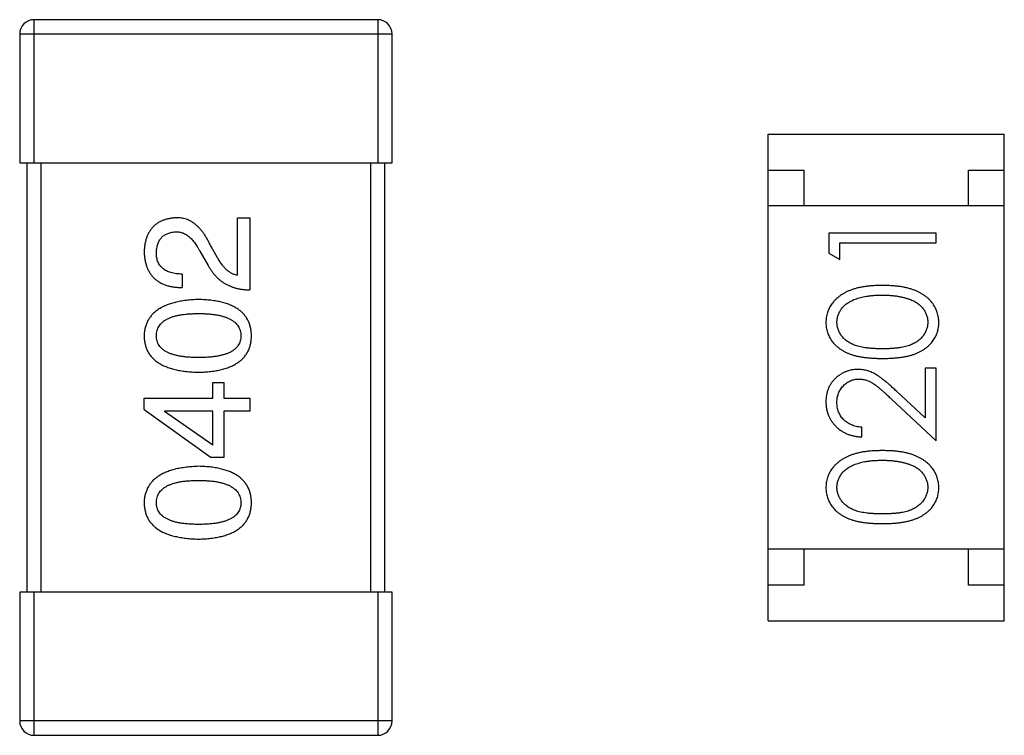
# Model space of a CAD drawing. Header units: millimetres. Extents: x 556 to 717, y 170 to 290.
# Tile 5 of 167: x 603.32 to 604.69, y 182 to 183. Entities that reach past the tile are written whole.
import ezdxf

# ---------------------------------------------------------------- set-up
doc = ezdxf.new("R2010")
doc.units = ezdxf.units.MM
doc.header["$LTSCALE"] = 30.734
doc.layers.get('0').update_dxf_attribs({"linetype": 'CONTINUOUS'})

msp = doc.modelspace()

# ---------------------------------------------------------------- linework, layer by layer
at = {"linetype": 'Continuous'}
for p, q in [((603.3382, 182.8048), (603.3382, 183.0048)), ((603.8182, 183.0048), (603.3382, 183.0048)), ((603.8182, 183.0048), (603.8182, 182.8048)), ((603.3182, 182.9848), (603.3182, 182.8048)), ((603.3182, 182.9848), (603.8382, 182.9848)), ((603.8382, 182.8048), (603.8382, 182.9848)), ((604.3633, 182.1647), (604.3633, 182.8447)), ((604.3633, 182.8447), (604.6933, 182.8447)), ((604.6933, 182.1647), (604.6933, 182.8447)), ((603.3182, 182.8048), (603.8382, 182.8048)), ((603.3282, 182.8048), (603.3282, 182.2048)), ((603.3482, 182.2048), (603.3482, 182.8048)), ((603.8082, 182.8048), (603.8082, 182.2048)), ((603.8282, 182.2048), (603.8282, 182.8048)), ((604.3633, 182.7947), (604.4133, 182.7947)), ((604.4133, 182.7947), (604.4133, 182.7447)), ((604.6433, 182.7447), (604.6433, 182.7947)), ((604.6433, 182.7947), (604.6933, 182.7947)), ((604.6933, 182.7447), (604.3633, 182.7447)), ((603.6223, 182.6476), (603.6223, 182.7279)), ((603.6223, 182.7279), (603.6395, 182.7279)), ((603.6395, 182.7279), (603.6395, 182.6271)), ((604.448, 182.7065), (604.448, 182.6787)), ((604.598, 182.7065), (604.448, 182.7065)), ((604.598, 182.693), (604.598, 182.7065)), ((604.4634, 182.6699), (604.4634, 182.693)), ((604.4634, 182.693), (604.598, 182.693)), ((603.5698, 182.6812), (603.5813, 182.6615)), ((603.5944, 182.6722), (603.5854, 182.6878)), ((604.448, 182.6787), (604.4634, 182.6699)), ((603.5452, 182.6492), (603.5452, 182.6304)), ((604.5826, 182.518), (604.5826, 182.4482)), ((604.598, 182.518), (604.5826, 182.518)), ((604.598, 182.4161), (604.598, 182.518)), ((603.5878, 182.4759), (603.5878, 182.498)), ((603.5878, 182.498), (603.6034, 182.498)), ((603.6034, 182.498), (603.6034, 182.4759)), ((603.4919, 182.4603), (603.4919, 182.4759)), ((603.4919, 182.4759), (603.5878, 182.4759)), ((603.6034, 182.4759), (603.6395, 182.4759)), ((603.6395, 182.4759), (603.6395, 182.4579)), ((604.5359, 182.4743), (604.598, 182.4161)), ((604.5826, 182.4482), (604.5425, 182.4857)), ((603.4919, 182.4603), (603.5854, 182.3931)), ((603.5206, 182.4579), (603.5206, 182.4571)), ((603.5878, 182.4579), (603.5206, 182.4579)), ((603.5878, 182.4103), (603.5206, 182.4571)), ((603.5878, 182.4103), (603.5878, 182.4579)), ((603.6034, 182.4579), (603.6034, 182.3931)), ((603.6395, 182.4579), (603.6034, 182.4579)), ((604.4941, 182.4219), (604.4941, 182.4353)), ((603.6034, 182.3931), (603.5854, 182.3931)), ((604.6933, 182.2647), (604.3633, 182.2647)), ((604.4133, 182.2647), (604.4133, 182.2147)), ((604.6433, 182.2147), (604.6433, 182.2647)), ((604.4133, 182.2147), (604.3633, 182.2147)), ((604.6933, 182.2147), (604.6433, 182.2147)), ((603.3182, 182.2048), (603.3182, 182.0248)), ((603.8382, 182.2048), (603.3182, 182.2048)), ((603.3382, 182.0048), (603.3382, 182.2048)), ((603.8182, 182.2048), (603.8182, 182.0048)), ((603.8382, 182.0248), (603.8382, 182.2048)), ((604.3633, 182.1647), (604.6933, 182.1647)), ((603.8382, 182.0248), (603.3182, 182.0248)), ((603.3382, 182.0048), (603.8182, 182.0048))]:
    msp.add_line(p, q, dxfattribs=at)
for centre, start, end in [((603.3382, 182.9848), 90, 180), ((603.8182, 182.9848), 0, 90), ((603.3382, 182.0248), 180, 270), ((603.8182, 182.0248), 270, 0)]:
    msp.add_arc(centre, 0.02, start, end, dxfattribs=at)
for points, knots in [([(603.5362, 182.7279), (603.5345, 182.7278), (603.5312, 182.7275), (603.5264, 182.7267), (603.5219, 182.7256), (603.5178, 182.7241), (603.5139, 182.7224), (603.5103, 182.7203), (603.5071, 182.7178), (603.5042, 182.7151), (603.5015, 182.7119), (603.4992, 182.7085), (603.4972, 182.7048), (603.4955, 182.7007), (603.4942, 182.6963), (603.4931, 182.6915), (603.4923, 182.6865), (603.4921, 182.683), (603.4919, 182.6812)], [0, 0, 0, 0, 0.070688, 0.137741, 0.201612, 0.262778, 0.321223, 0.378455, 0.434411, 0.490146, 0.546362, 0.603392, 0.662208, 0.723401, 0.787372, 0.85442, 0.925153, 1, 1, 1, 1]), ([(603.5854, 182.6878), (603.5846, 182.6895), (603.5831, 182.6928), (603.5806, 182.6975), (603.578, 182.7019), (603.5753, 182.7059), (603.5725, 182.7096), (603.5697, 182.713), (603.5667, 182.716), (603.5637, 182.7187), (603.5606, 182.7211), (603.5574, 182.7231), (603.5541, 182.7247), (603.5507, 182.7261), (603.5472, 182.7271), (603.5436, 182.7277), (603.5399, 182.728), (603.5374, 182.728), (603.5362, 182.7279)], [0, 0, 0, 0, 0.082731, 0.161257, 0.236138, 0.307554, 0.375712, 0.440848, 0.502916, 0.562567, 0.619798, 0.675716, 0.73039, 0.78386, 0.837315, 0.890547, 0.944917, 1, 1, 1, 1]), ([(603.5091, 182.6787), (603.5092, 182.6799), (603.5093, 182.6821), (603.5096, 182.6852), (603.5103, 182.6882), (603.511, 182.691), (603.512, 182.6936), (603.5131, 182.696), (603.5145, 182.6981), (603.516, 182.7001), (603.5178, 182.7018), (603.5197, 182.7034), (603.5219, 182.7047), (603.5242, 182.7058), (603.5267, 182.7067), (603.5294, 182.7075), (603.5323, 182.708), (603.5343, 182.7082), (603.5354, 182.7082)], [0, 0, 0, 0, 0.076112, 0.148436, 0.216883, 0.281466, 0.34298, 0.402356, 0.459881, 0.51546, 0.571111, 0.62658, 0.683162, 0.741007, 0.801404, 0.863825, 0.930544, 1, 1, 1, 1]), ([(603.5354, 182.7082), (603.5362, 182.7083), (603.5378, 182.7084), (603.5402, 182.7082), (603.5426, 182.7078), (603.5449, 182.7072), (603.5472, 182.7063), (603.5495, 182.7052), (603.5517, 182.7039), (603.5538, 182.7023), (603.556, 182.7005), (603.5581, 182.6984), (603.5601, 182.6961), (603.5622, 182.6936), (603.5641, 182.6908), (603.5661, 182.6879), (603.568, 182.6846), (603.5692, 182.6824), (603.5698, 182.6812)], [0, 0, 0, 0, 0.052237, 0.103888, 0.155485, 0.207395, 0.259864, 0.31356, 0.369176, 0.4266, 0.486836, 0.550048, 0.61567, 0.685271, 0.75824, 0.834614, 0.915635, 1, 1, 1, 1]), ([(603.4919, 182.6812), (603.492, 182.6792), (603.4922, 182.6752), (603.493, 182.6696), (603.4942, 182.6642), (603.4958, 182.6593), (603.4977, 182.6548), (603.5001, 182.6506), (603.5028, 182.6468), (603.506, 182.6434), (603.5096, 182.6404), (603.5135, 182.6378), (603.5178, 182.6356), (603.5226, 182.6338), (603.5277, 182.6323), (603.5332, 182.6313), (603.5391, 182.6306), (603.5431, 182.6305), (603.5452, 182.6304)], [0, 0, 0, 0, 0.07282, 0.141057, 0.2062, 0.267672, 0.326735, 0.383519, 0.439188, 0.494454, 0.549628, 0.605958, 0.66397, 0.72402, 0.787502, 0.854127, 0.925065, 1, 1, 1, 1]), ([(603.5452, 182.6492), (603.5437, 182.6493), (603.5409, 182.6494), (603.5368, 182.6498), (603.533, 182.6504), (603.5295, 182.6513), (603.5262, 182.6524), (603.5232, 182.6537), (603.5205, 182.6552), (603.5181, 182.657), (603.516, 182.6589), (603.5141, 182.6611), (603.5126, 182.6635), (603.5113, 182.6661), (603.5103, 182.669), (603.5097, 182.672), (603.5092, 182.6753), (603.5092, 182.6776), (603.5091, 182.6787)], [0, 0, 0, 0, 0.082594, 0.15978, 0.232961, 0.301462, 0.365595, 0.426678, 0.484662, 0.540809, 0.595146, 0.648401, 0.702272, 0.757102, 0.813447, 0.872233, 0.934055, 1, 1, 1, 1]), ([(603.6223, 182.6476), (603.621, 182.6478), (603.6183, 182.6484), (603.6146, 182.65), (603.6109, 182.6522), (603.6074, 182.655), (603.6039, 182.6584), (603.6006, 182.6624), (603.5974, 182.667), (603.5954, 182.6704), (603.5944, 182.6722)], [0, 0, 0, 0, 0.103034, 0.208166, 0.318255, 0.434664, 0.559728, 0.695394, 0.841708, 1, 1, 1, 1]), ([(603.5813, 182.6615), (603.582, 182.6602), (603.5835, 182.6575), (603.5861, 182.6536), (603.5887, 182.6501), (603.5916, 182.6468), (603.5946, 182.6437), (603.5979, 182.6409), (603.6012, 182.6383), (603.6048, 182.6361), (603.6085, 182.634), (603.6125, 182.6323), (603.6165, 182.6307), (603.6208, 182.6295), (603.6252, 182.6285), (603.6298, 182.6278), (603.6346, 182.6273), (603.6378, 182.6272), (603.6395, 182.6271)], [0, 0, 0, 0, 0.065828, 0.130094, 0.192451, 0.254037, 0.313974, 0.373757, 0.433048, 0.492243, 0.551902, 0.611758, 0.672678, 0.734814, 0.798569, 0.863693, 0.930488, 1, 1, 1, 1]), ([(604.523, 182.6334), (604.5207, 182.6334), (604.5163, 182.6333), (604.5097, 182.633), (604.5035, 182.6325), (604.4976, 182.6317), (604.4922, 182.6308), (604.487, 182.6296), (604.4823, 182.6282), (604.4779, 182.6266), (604.4738, 182.6248), (604.4699, 182.6229), (604.4664, 182.6208), (604.4631, 182.6185), (604.4601, 182.6161), (604.4573, 182.6135), (604.4548, 182.6108), (604.4525, 182.6079), (604.4505, 182.605), (604.4488, 182.6019), (604.4474, 182.5987), (604.4462, 182.5955), (604.4453, 182.5921), (604.4446, 182.5887), (604.4442, 182.5852), (604.4442, 182.5828), (604.4441, 182.5816)], [0, 0, 0, 0, 0.065278, 0.127205, 0.186168, 0.241675, 0.294115, 0.343609, 0.390387, 0.434463, 0.476646, 0.517002, 0.555936, 0.593716, 0.630057, 0.665601, 0.700745, 0.734917, 0.768681, 0.802087, 0.834849, 0.867433, 0.900138, 0.932806, 0.966212, 1, 1, 1, 1]), ([(604.6018, 182.5816), (604.6018, 182.5828), (604.6018, 182.5852), (604.6013, 182.5887), (604.6007, 182.5921), (604.5997, 182.5955), (604.5985, 182.5987), (604.5971, 182.6019), (604.5953, 182.605), (604.5934, 182.608), (604.5911, 182.6109), (604.5886, 182.6137), (604.5858, 182.6163), (604.5827, 182.6187), (604.5794, 182.6209), (604.5759, 182.623), (604.5721, 182.6249), (604.568, 182.6267), (604.5636, 182.6283), (604.5589, 182.6296), (604.5538, 182.6308), (604.5483, 182.6318), (604.5425, 182.6325), (604.5363, 182.633), (604.5298, 182.6333), (604.5253, 182.6334), (604.523, 182.6334)], [0, 0, 0, 0, 0.033824, 0.067298, 0.10028, 0.133019, 0.165736, 0.198792, 0.232372, 0.266409, 0.301016, 0.336196, 0.371972, 0.408574, 0.446394, 0.485225, 0.525372, 0.567224, 0.611081, 0.65775, 0.70702, 0.759235, 0.814484, 0.873227, 0.934937, 1, 1, 1, 1]), ([(603.5682, 182.6138), (603.5651, 182.6137), (603.5593, 182.6134), (603.5508, 182.6126), (603.5429, 182.6113), (603.5356, 182.6098), (603.5288, 182.6079), (603.5225, 182.6056), (603.5169, 182.603), (603.5118, 182.6), (603.5073, 182.5966), (603.5033, 182.5929), (603.5, 182.5888), (603.4972, 182.5843), (603.495, 182.5795), (603.4933, 182.5743), (603.4923, 182.5688), (603.492, 182.5649), (603.4919, 182.563)], [0, 0, 0, 0, 0.088475, 0.171606, 0.249595, 0.322626, 0.391327, 0.455765, 0.516374, 0.573675, 0.628522, 0.681161, 0.732559, 0.783563, 0.83504, 0.887639, 0.942585, 1, 1, 1, 1]), ([(603.6419, 182.563), (603.6418, 182.565), (603.6417, 182.5689), (603.6407, 182.5745), (603.6392, 182.5797), (603.6371, 182.5846), (603.6345, 182.5891), (603.6312, 182.5933), (603.6274, 182.597), (603.6231, 182.6004), (603.6181, 182.6034), (603.6126, 182.606), (603.6066, 182.6083), (603.6, 182.6101), (603.5928, 182.6116), (603.5851, 182.6127), (603.5768, 182.6135), (603.5711, 182.6137), (603.5682, 182.6138)], [0, 0, 0, 0, 0.059134, 0.115603, 0.169236, 0.221572, 0.273254, 0.32474, 0.377319, 0.431815, 0.488555, 0.548609, 0.612242, 0.680182, 0.75251, 0.829782, 0.91231, 1, 1, 1, 1]), ([(604.4595, 182.5821), (604.4596, 182.5837), (604.4598, 182.587), (604.461, 182.5918), (604.4632, 182.5965), (604.4655, 182.6003), (604.4678, 182.6031), (604.4698, 182.6052), (604.472, 182.6071), (604.4745, 182.6089), (604.4772, 182.6106), (604.4802, 182.6122), (604.4833, 182.6136), (604.4868, 182.6149), (604.4904, 182.6161), (604.4943, 182.6172), (604.4985, 182.618), (604.5029, 182.6187), (604.5076, 182.6192), (604.5125, 182.6197), (604.5177, 182.6199), (604.5212, 182.6199), (604.523, 182.6199)], [0, 0, 0, 0, 0.059689, 0.119507, 0.181075, 0.246162, 0.279894, 0.314468, 0.350403, 0.387474, 0.426147, 0.466624, 0.508745, 0.553328, 0.600058, 0.649177, 0.700552, 0.754894, 0.811825, 0.871514, 0.934319, 1, 1, 1, 1]), ([(604.523, 182.6199), (604.5248, 182.6199), (604.5283, 182.6199), (604.5336, 182.6196), (604.5386, 182.6191), (604.5434, 182.6186), (604.548, 182.6177), (604.5524, 182.6168), (604.5566, 182.6156), (604.5594, 182.6147), (604.5607, 182.6143)], [0, 0, 0, 0, 0.141157, 0.277773, 0.409244, 0.535676, 0.657497, 0.775458, 0.889412, 1, 1, 1, 1]), ([(604.5607, 182.6143), (604.5617, 182.6139), (604.5638, 182.6131), (604.5667, 182.6118), (604.5694, 182.6103), (604.572, 182.6087), (604.5743, 182.607), (604.5764, 182.6051), (604.5783, 182.6031), (604.5806, 182.6003), (604.5829, 182.5966), (604.5849, 182.5919), (604.5862, 182.5871), (604.5864, 182.5837), (604.5864, 182.5821)], [0, 0, 0, 0, 0.075949, 0.148549, 0.218996, 0.286119, 0.351826, 0.416074, 0.478265, 0.540325, 0.660405, 0.774606, 0.887187, 1, 1, 1, 1]), ([(603.5091, 182.563), (603.5092, 182.5642), (603.5093, 182.5667), (603.51, 182.5703), (603.5111, 182.5736), (603.5127, 182.5767), (603.5149, 182.5795), (603.5174, 182.5821), (603.5205, 182.5844), (603.5239, 182.5865), (603.5279, 182.5883), (603.5323, 182.5899), (603.5371, 182.5912), (603.5425, 182.5923), (603.5482, 182.5931), (603.5545, 182.5937), (603.5612, 182.5941), (603.5658, 182.5941), (603.5682, 182.5941)], [0, 0, 0, 0, 0.050604, 0.098688, 0.145699, 0.191791, 0.238625, 0.286717, 0.337546, 0.391814, 0.449755, 0.512106, 0.579685, 0.652048, 0.730262, 0.814146, 0.904281, 1, 1, 1, 1]), ([(603.5682, 182.5941), (603.5705, 182.5941), (603.5751, 182.5941), (603.5817, 182.5937), (603.5878, 182.5931), (603.5935, 182.5923), (603.5988, 182.5912), (603.6036, 182.5898), (603.608, 182.5883), (603.612, 182.5865), (603.6154, 182.5844), (603.6185, 182.582), (603.6211, 182.5795), (603.6232, 182.5767), (603.6249, 182.5736), (603.6262, 182.5703), (603.6269, 182.5667), (603.6271, 182.5642), (603.6272, 182.563)], [0, 0, 0, 0, 0.094834, 0.184067, 0.267029, 0.344713, 0.417334, 0.484367, 0.546941, 0.604717, 0.65953, 0.710539, 0.759381, 0.806382, 0.853027, 0.900623, 0.949121, 1, 1, 1, 1]), ([(604.4441, 182.5816), (604.4442, 182.5804), (604.4442, 182.5781), (604.4446, 182.5746), (604.4453, 182.5713), (604.4462, 182.568), (604.4474, 182.5648), (604.4488, 182.5617), (604.4505, 182.5586), (604.4525, 182.5557), (604.4547, 182.5529), (604.4572, 182.5502), (604.4599, 182.5477), (604.4628, 182.5454), (604.4661, 182.5433), (604.4695, 182.5412), (604.4732, 182.5394), (604.4772, 182.5377), (604.4815, 182.5363), (604.4862, 182.535), (604.4913, 182.5339), (604.4968, 182.533), (604.5028, 182.5323), (604.5092, 182.5318), (604.516, 182.5315), (604.5206, 182.5315), (604.523, 182.5315)], [0, 0, 0, 0, 0.033742, 0.066533, 0.099153, 0.13154, 0.164087, 0.196563, 0.229707, 0.263315, 0.297504, 0.331686, 0.366482, 0.4021, 0.438958, 0.476748, 0.515985, 0.556589, 0.599519, 0.645765, 0.695487, 0.748721, 0.805687, 0.866754, 0.931405, 1, 1, 1, 1]), ([(604.523, 182.5449), (604.521, 182.5449), (604.5171, 182.5449), (604.5114, 182.5452), (604.5061, 182.5455), (604.5012, 182.5461), (604.4967, 182.5467), (604.4926, 182.5475), (604.4888, 182.5484), (604.4854, 182.5495), (604.4823, 182.5507), (604.4794, 182.5521), (604.4767, 182.5536), (604.4742, 182.5552), (604.4718, 182.557), (604.4697, 182.5589), (604.4678, 182.5609), (604.4655, 182.5637), (604.4632, 182.5675), (604.461, 182.5722), (604.4598, 182.5771), (604.4596, 182.5804), (604.4595, 182.5821)], [0, 0, 0, 0, 0.073302, 0.142286, 0.206253, 0.266017, 0.321612, 0.372532, 0.419497, 0.462398, 0.502825, 0.541489, 0.579034, 0.615143, 0.650298, 0.684912, 0.718701, 0.752189, 0.817245, 0.879117, 0.939613, 1, 1, 1, 1]), ([(604.5864, 182.5821), (604.5864, 182.5804), (604.5862, 182.5771), (604.5849, 182.5722), (604.5828, 182.5675), (604.5804, 182.5637), (604.5781, 182.5609), (604.5762, 182.5588), (604.5741, 182.5569), (604.5718, 182.5552), (604.5693, 182.5535), (604.5665, 182.5521), (604.5636, 182.5507), (604.5605, 182.5495), (604.5571, 182.5484), (604.5534, 182.5475), (604.5492, 182.5467), (604.5447, 182.546), (604.5398, 182.5456), (604.5345, 182.5452), (604.5289, 182.5449), (604.525, 182.5449), (604.523, 182.5449)], [0, 0, 0, 0, 0.060034, 0.120278, 0.182348, 0.247919, 0.281641, 0.315701, 0.350322, 0.385703, 0.421819, 0.459196, 0.497866, 0.538301, 0.58121, 0.628183, 0.679403, 0.734699, 0.794074, 0.858416, 0.927049, 1, 1, 1, 1]), ([(604.523, 182.5315), (604.5254, 182.5315), (604.5301, 182.5315), (604.5368, 182.5318), (604.5432, 182.5323), (604.5491, 182.533), (604.5547, 182.5339), (604.5598, 182.535), (604.5645, 182.5363), (604.5689, 182.5378), (604.5729, 182.5395), (604.5766, 182.5414), (604.5801, 182.5434), (604.5833, 182.5456), (604.5862, 182.5479), (604.589, 182.5503), (604.5914, 182.553), (604.5936, 182.5558), (604.5955, 182.5587), (604.5972, 182.5617), (604.5987, 182.5648), (604.5998, 182.568), (604.6007, 182.5713), (604.6014, 182.5746), (604.6018, 182.5781), (604.6018, 182.5804), (604.6018, 182.5816)], [0, 0, 0, 0, 0.068113, 0.132564, 0.193427, 0.250218, 0.303569, 0.353576, 0.400235, 0.443586, 0.484619, 0.524292, 0.56238, 0.599049, 0.63494, 0.669782, 0.704009, 0.737842, 0.771098, 0.803896, 0.836415, 0.868639, 0.900715, 0.933378, 0.966213, 1, 1, 1, 1]), ([(603.4919, 182.563), (603.492, 182.561), (603.4922, 182.5571), (603.4932, 182.5515), (603.4948, 182.5462), (603.4969, 182.5413), (603.4996, 182.5368), (603.503, 182.5327), (603.5069, 182.5289), (603.5114, 182.5256), (603.5165, 182.5225), (603.5222, 182.52), (603.5284, 182.5177), (603.5353, 182.5158), (603.5426, 182.5143), (603.5506, 182.5132), (603.5592, 182.5125), (603.5651, 182.5123), (603.5682, 182.5122)], [0, 0, 0, 0, 0.057911, 0.113262, 0.165956, 0.217443, 0.268511, 0.319665, 0.372, 0.426129, 0.483365, 0.543779, 0.607756, 0.676562, 0.749704, 0.827713, 0.911177, 1, 1, 1, 1]), ([(603.5682, 182.5327), (603.5658, 182.5327), (603.5612, 182.5327), (603.5545, 182.5331), (603.5482, 182.5337), (603.5424, 182.5344), (603.5371, 182.5356), (603.5323, 182.5368), (603.5279, 182.5384), (603.524, 182.5401), (603.5205, 182.5421), (603.5174, 182.5444), (603.5149, 182.5469), (603.5127, 182.5496), (603.5111, 182.5526), (603.51, 182.5559), (603.5093, 182.5594), (603.5092, 182.5618), (603.5091, 182.563)], [0, 0, 0, 0, 0.096452, 0.187278, 0.271765, 0.350519, 0.423437, 0.491321, 0.554011, 0.612224, 0.666281, 0.717003, 0.764884, 0.811423, 0.856783, 0.902993, 0.950236, 1, 1, 1, 1]), ([(603.6272, 182.563), (603.6271, 182.5618), (603.627, 182.5594), (603.6263, 182.5559), (603.6252, 182.5526), (603.6235, 182.5497), (603.6214, 182.5469), (603.6189, 182.5444), (603.6158, 182.5421), (603.6124, 182.5401), (603.6084, 182.5384), (603.604, 182.5368), (603.5991, 182.5356), (603.5938, 182.5345), (603.5881, 182.5337), (603.5818, 182.5331), (603.5751, 182.5327), (603.5705, 182.5327), (603.5682, 182.5327)], [0, 0, 0, 0, 0.049766, 0.097012, 0.143225, 0.188786, 0.235079, 0.282962, 0.333687, 0.387747, 0.445963, 0.508657, 0.576545, 0.649868, 0.72822, 0.812712, 0.903543, 1, 1, 1, 1]), ([(603.5682, 182.5122), (603.5711, 182.5123), (603.5768, 182.5125), (603.5851, 182.5132), (603.5928, 182.5143), (603.6, 182.5158), (603.6066, 182.5177), (603.6126, 182.52), (603.6181, 182.5225), (603.623, 182.5256), (603.6274, 182.5289), (603.6312, 182.5327), (603.6345, 182.5368), (603.6371, 182.5413), (603.6392, 182.5462), (603.6407, 182.5515), (603.6417, 182.5571), (603.6418, 182.561), (603.6419, 182.563)], [0, 0, 0, 0, 0.087693, 0.170223, 0.247496, 0.319826, 0.387768, 0.451403, 0.511459, 0.568358, 0.622671, 0.675251, 0.726739, 0.778422, 0.830759, 0.884394, 0.940865, 1, 1, 1, 1]), ([(604.4887, 182.5161), (604.4872, 182.516), (604.4843, 182.516), (604.48, 182.5154), (604.4759, 182.5144), (604.4718, 182.513), (604.468, 182.5112), (604.4643, 182.5091), (604.4607, 182.5065), (604.4574, 182.5036), (604.4542, 182.5004), (604.4516, 182.4968), (604.4493, 182.4931), (604.4474, 182.4891), (604.4459, 182.4849), (604.4449, 182.4804), (604.4443, 182.4756), (604.4442, 182.4724), (604.4441, 182.4708)], [0, 0, 0, 0, 0.06271, 0.123347, 0.183401, 0.242828, 0.302097, 0.36242, 0.423725, 0.487032, 0.550491, 0.612709, 0.674265, 0.73617, 0.799211, 0.863483, 0.930525, 1, 1, 1, 1]), ([(604.5425, 182.4857), (604.541, 182.4872), (604.538, 182.4899), (604.5337, 182.4939), (604.5296, 182.4975), (604.5257, 182.5006), (604.5221, 182.5035), (604.5187, 182.506), (604.5155, 182.5081), (604.5117, 182.5104), (604.5069, 182.5127), (604.5011, 182.5146), (604.495, 182.5159), (604.4908, 182.516), (604.4887, 182.5161)], [0, 0, 0, 0, 0.09953, 0.192079, 0.277712, 0.357454, 0.429648, 0.495771, 0.555538, 0.608657, 0.707578, 0.804328, 0.901298, 1, 1, 1, 1]), ([(604.4595, 182.4701), (604.4596, 182.4712), (604.4596, 182.4734), (604.46, 182.4766), (604.4607, 182.4797), (604.4617, 182.4827), (604.463, 182.4855), (604.4645, 182.4882), (604.4664, 182.4908), (604.4685, 182.4932), (604.4708, 182.4954), (604.4732, 182.4973), (604.4757, 182.499), (604.4783, 182.5003), (604.4811, 182.5014), (604.4839, 182.5021), (604.4869, 182.5025), (604.4889, 182.5026), (604.4899, 182.5026)], [0, 0, 0, 0, 0.068027, 0.133505, 0.19695, 0.26027, 0.322741, 0.384982, 0.448465, 0.513424, 0.578224, 0.640011, 0.700094, 0.760067, 0.819012, 0.877878, 0.938035, 1, 1, 1, 1]), ([(604.4899, 182.5026), (604.4916, 182.5026), (604.4948, 182.5024), (604.4996, 182.5014), (604.5042, 182.4997), (604.508, 182.4977), (604.5112, 182.4957), (604.5139, 182.4938), (604.5168, 182.4914), (604.5201, 182.4888), (604.5236, 182.4857), (604.5274, 182.4822), (604.5316, 182.4784), (604.5344, 182.4757), (604.5359, 182.4743)], [0, 0, 0, 0, 0.088014, 0.174976, 0.2638, 0.355443, 0.406413, 0.465519, 0.533076, 0.609353, 0.693899, 0.787171, 0.889197, 1, 1, 1, 1]), ([(604.4441, 182.4708), (604.4442, 182.4691), (604.4443, 182.4658), (604.4449, 182.461), (604.4461, 182.4563), (604.4476, 182.4519), (604.4496, 182.4477), (604.452, 182.4437), (604.4549, 182.4399), (604.4582, 182.4363), (604.4618, 182.433), (604.4657, 182.4302), (604.4698, 182.4277), (604.4742, 182.4257), (604.4788, 182.4241), (604.4837, 182.4229), (604.4888, 182.4221), (604.4924, 182.4219), (604.4941, 182.4219)], [0, 0, 0, 0, 0.06445, 0.126725, 0.187421, 0.247417, 0.306749, 0.366595, 0.427749, 0.490235, 0.553031, 0.614805, 0.676505, 0.738096, 0.801021, 0.864897, 0.931209, 1, 1, 1, 1]), ([(604.4941, 182.4353), (604.4928, 182.4354), (604.4902, 182.4357), (604.4864, 182.4364), (604.4829, 182.4374), (604.4795, 182.4386), (604.4765, 182.4401), (604.4736, 182.4419), (604.471, 182.4439), (604.4686, 182.4461), (604.4665, 182.4486), (604.4646, 182.4512), (604.463, 182.454), (604.4618, 182.4569), (604.4608, 182.46), (604.46, 182.4632), (604.4596, 182.4666), (604.4596, 182.4689), (604.4595, 182.4701)], [0, 0, 0, 0, 0.073648, 0.143686, 0.210962, 0.275557, 0.338064, 0.399311, 0.4594, 0.51934, 0.579024, 0.637809, 0.695959, 0.754122, 0.813113, 0.873453, 0.935561, 1, 1, 1, 1]), ([(604.523, 182.4026), (604.5207, 182.4026), (604.5163, 182.4025), (604.5097, 182.4023), (604.5035, 182.4017), (604.4976, 182.401), (604.4922, 182.4), (604.487, 182.3989), (604.4823, 182.3974), (604.4779, 182.3959), (604.4738, 182.394), (604.4699, 182.3921), (604.4664, 182.39), (604.4631, 182.3878), (604.4601, 182.3853), (604.4573, 182.3828), (604.4548, 182.3801), (604.4525, 182.3772), (604.4505, 182.3742), (604.4488, 182.3711), (604.4474, 182.3679), (604.4462, 182.3647), (604.4453, 182.3614), (604.4446, 182.3579), (604.4442, 182.3544), (604.4442, 182.352), (604.4441, 182.3509)], [0, 0, 0, 0, 0.065278, 0.127205, 0.186168, 0.241675, 0.294115, 0.343609, 0.390387, 0.434463, 0.476646, 0.517002, 0.555936, 0.593716, 0.630057, 0.665601, 0.700745, 0.734917, 0.768681, 0.802087, 0.834849, 0.867433, 0.900138, 0.932806, 0.966212, 1, 1, 1, 1]), ([(604.6018, 182.3509), (604.6018, 182.352), (604.6018, 182.3544), (604.6013, 182.3579), (604.6007, 182.3614), (604.5997, 182.3647), (604.5985, 182.368), (604.5971, 182.3712), (604.5953, 182.3743), (604.5934, 182.3773), (604.5911, 182.3802), (604.5886, 182.3829), (604.5858, 182.3855), (604.5827, 182.3879), (604.5794, 182.3902), (604.5759, 182.3922), (604.5721, 182.3942), (604.568, 182.3959), (604.5636, 182.3976), (604.5589, 182.3989), (604.5538, 182.4), (604.5483, 182.401), (604.5425, 182.4017), (604.5363, 182.4023), (604.5298, 182.4025), (604.5253, 182.4026), (604.523, 182.4026)], [0, 0, 0, 0, 0.033824, 0.067298, 0.10028, 0.133019, 0.165736, 0.198792, 0.232372, 0.266409, 0.301016, 0.336196, 0.371972, 0.408574, 0.446394, 0.485225, 0.525372, 0.567224, 0.611081, 0.65775, 0.70702, 0.759235, 0.814484, 0.873227, 0.934937, 1, 1, 1, 1]), ([(603.5682, 182.3807), (603.5651, 182.3805), (603.5593, 182.3803), (603.5508, 182.3794), (603.5429, 182.3782), (603.5356, 182.3767), (603.5288, 182.3748), (603.5225, 182.3725), (603.5169, 182.3699), (603.5118, 182.3668), (603.5073, 182.3635), (603.5033, 182.3598), (603.5, 182.3557), (603.4972, 182.3512), (603.495, 182.3463), (603.4933, 182.3412), (603.4923, 182.3356), (603.492, 182.3318), (603.4919, 182.3298)], [0, 0, 0, 0, 0.088475, 0.171606, 0.249595, 0.322626, 0.391327, 0.455765, 0.516374, 0.573675, 0.628522, 0.681161, 0.732559, 0.783563, 0.83504, 0.887639, 0.942585, 1, 1, 1, 1]), ([(603.6419, 182.3298), (603.6418, 182.3318), (603.6417, 182.3357), (603.6407, 182.3413), (603.6392, 182.3466), (603.6371, 182.3515), (603.6345, 182.356), (603.6312, 182.3601), (603.6274, 182.3639), (603.6231, 182.3673), (603.6181, 182.3703), (603.6126, 182.3729), (603.6066, 182.3751), (603.6, 182.377), (603.5928, 182.3785), (603.5851, 182.3796), (603.5768, 182.3803), (603.5711, 182.3805), (603.5682, 182.3807)], [0, 0, 0, 0, 0.059134, 0.115603, 0.169236, 0.221572, 0.273254, 0.32474, 0.377319, 0.431815, 0.488555, 0.548609, 0.612242, 0.680182, 0.75251, 0.829782, 0.91231, 1, 1, 1, 1]), ([(604.4595, 182.3513), (604.4596, 182.3529), (604.4598, 182.3562), (604.461, 182.3611), (604.4632, 182.3657), (604.4655, 182.3695), (604.4678, 182.3724), (604.4698, 182.3744), (604.472, 182.3764), (604.4745, 182.3782), (604.4772, 182.3798), (604.4802, 182.3814), (604.4833, 182.3829), (604.4868, 182.3842), (604.4904, 182.3853), (604.4943, 182.3864), (604.4985, 182.3872), (604.5029, 182.388), (604.5076, 182.3885), (604.5125, 182.3889), (604.5177, 182.3891), (604.5212, 182.3891), (604.523, 182.3892)], [0, 0, 0, 0, 0.059689, 0.119507, 0.181075, 0.246162, 0.279894, 0.314468, 0.350403, 0.387474, 0.426147, 0.466624, 0.508745, 0.553328, 0.600058, 0.649177, 0.700552, 0.754894, 0.811825, 0.871514, 0.934319, 1, 1, 1, 1]), ([(604.523, 182.3892), (604.5248, 182.3891), (604.5283, 182.3891), (604.5336, 182.3888), (604.5386, 182.3884), (604.5434, 182.3878), (604.548, 182.387), (604.5524, 182.386), (604.5566, 182.3849), (604.5594, 182.3839), (604.5607, 182.3835)], [0, 0, 0, 0, 0.141157, 0.277773, 0.409244, 0.535676, 0.657497, 0.775458, 0.889412, 1, 1, 1, 1]), ([(604.5607, 182.3835), (604.5617, 182.3831), (604.5638, 182.3823), (604.5667, 182.381), (604.5694, 182.3795), (604.572, 182.3779), (604.5743, 182.3762), (604.5764, 182.3743), (604.5783, 182.3723), (604.5806, 182.3695), (604.5829, 182.3658), (604.5849, 182.3611), (604.5862, 182.3563), (604.5864, 182.353), (604.5864, 182.3513)], [0, 0, 0, 0, 0.075949, 0.148549, 0.218996, 0.286119, 0.351826, 0.416074, 0.478265, 0.540325, 0.660405, 0.774606, 0.887187, 1, 1, 1, 1]), ([(603.5091, 182.3298), (603.5092, 182.3311), (603.5093, 182.3335), (603.51, 182.3371), (603.5111, 182.3404), (603.5127, 182.3435), (603.5149, 182.3463), (603.5174, 182.3489), (603.5205, 182.3512), (603.5239, 182.3533), (603.5279, 182.3551), (603.5323, 182.3567), (603.5371, 182.358), (603.5425, 182.3591), (603.5482, 182.36), (603.5545, 182.3605), (603.5612, 182.3609), (603.5658, 182.361), (603.5682, 182.361)], [0, 0, 0, 0, 0.050604, 0.098688, 0.145699, 0.191791, 0.238625, 0.286717, 0.337546, 0.391814, 0.449755, 0.512106, 0.579685, 0.652048, 0.730262, 0.814146, 0.904281, 1, 1, 1, 1]), ([(603.5682, 182.361), (603.5705, 182.361), (603.5751, 182.3609), (603.5817, 182.3605), (603.5878, 182.36), (603.5935, 182.3591), (603.5988, 182.358), (603.6036, 182.3567), (603.608, 182.3551), (603.612, 182.3533), (603.6154, 182.3512), (603.6185, 182.3489), (603.6211, 182.3464), (603.6232, 182.3435), (603.6249, 182.3404), (603.6262, 182.3371), (603.6269, 182.3335), (603.6271, 182.3311), (603.6272, 182.3298)], [0, 0, 0, 0, 0.094834, 0.184067, 0.267029, 0.344713, 0.417334, 0.484367, 0.546941, 0.604717, 0.65953, 0.710539, 0.759381, 0.806382, 0.853027, 0.900623, 0.949121, 1, 1, 1, 1]), ([(604.4441, 182.3509), (604.4442, 182.3497), (604.4442, 182.3473), (604.4446, 182.3439), (604.4453, 182.3405), (604.4462, 182.3372), (604.4474, 182.334), (604.4488, 182.3309), (604.4505, 182.3279), (604.4525, 182.3249), (604.4547, 182.3221), (604.4572, 182.3194), (604.4599, 182.317), (604.4628, 182.3146), (604.4661, 182.3125), (604.4695, 182.3105), (604.4732, 182.3086), (604.4772, 182.307), (604.4815, 182.3055), (604.4862, 182.3042), (604.4913, 182.3031), (604.4968, 182.3022), (604.5028, 182.3016), (604.5092, 182.301), (604.516, 182.3007), (604.5206, 182.3007), (604.523, 182.3007)], [0, 0, 0, 0, 0.033742, 0.066533, 0.099153, 0.13154, 0.164087, 0.196563, 0.229707, 0.263315, 0.297504, 0.331686, 0.366482, 0.4021, 0.438958, 0.476748, 0.515985, 0.556589, 0.599519, 0.645765, 0.695487, 0.748721, 0.805687, 0.866754, 0.931405, 1, 1, 1, 1]), ([(604.523, 182.3142), (604.521, 182.3142), (604.5171, 182.3142), (604.5114, 182.3144), (604.5061, 182.3148), (604.5012, 182.3153), (604.4967, 182.3159), (604.4926, 182.3167), (604.4888, 182.3176), (604.4854, 182.3187), (604.4823, 182.32), (604.4794, 182.3213), (604.4767, 182.3228), (604.4742, 182.3245), (604.4718, 182.3262), (604.4697, 182.3281), (604.4678, 182.3301), (604.4655, 182.333), (604.4632, 182.3367), (604.461, 182.3414), (604.4598, 182.3463), (604.4596, 182.3496), (604.4595, 182.3513)], [0, 0, 0, 0, 0.073302, 0.142286, 0.206253, 0.266017, 0.321612, 0.372532, 0.419497, 0.462398, 0.502825, 0.541489, 0.579034, 0.615143, 0.650298, 0.684912, 0.718701, 0.752189, 0.817245, 0.879117, 0.939613, 1, 1, 1, 1]), ([(604.5864, 182.3513), (604.5864, 182.3497), (604.5862, 182.3463), (604.5849, 182.3415), (604.5828, 182.3367), (604.5804, 182.333), (604.5781, 182.3301), (604.5762, 182.3281), (604.5741, 182.3262), (604.5718, 182.3244), (604.5693, 182.3228), (604.5665, 182.3213), (604.5636, 182.3199), (604.5605, 182.3187), (604.5571, 182.3176), (604.5534, 182.3167), (604.5492, 182.3159), (604.5447, 182.3152), (604.5398, 182.3148), (604.5345, 182.3144), (604.5289, 182.3142), (604.525, 182.3142), (604.523, 182.3142)], [0, 0, 0, 0, 0.060034, 0.120278, 0.182348, 0.247919, 0.281641, 0.315701, 0.350322, 0.385703, 0.421819, 0.459196, 0.497866, 0.538301, 0.58121, 0.628183, 0.679403, 0.734699, 0.794074, 0.858416, 0.927049, 1, 1, 1, 1]), ([(604.523, 182.3007), (604.5254, 182.3007), (604.5301, 182.3007), (604.5368, 182.301), (604.5432, 182.3015), (604.5491, 182.3023), (604.5547, 182.3032), (604.5598, 182.3042), (604.5645, 182.3055), (604.5689, 182.3071), (604.5729, 182.3088), (604.5766, 182.3106), (604.5801, 182.3126), (604.5833, 182.3148), (604.5862, 182.3171), (604.589, 182.3196), (604.5914, 182.3222), (604.5936, 182.325), (604.5955, 182.3279), (604.5972, 182.331), (604.5987, 182.3341), (604.5998, 182.3373), (604.6007, 182.3405), (604.6014, 182.3439), (604.6018, 182.3473), (604.6018, 182.3497), (604.6018, 182.3509)], [0, 0, 0, 0, 0.068113, 0.132564, 0.193427, 0.250218, 0.303569, 0.353576, 0.400235, 0.443586, 0.484619, 0.524292, 0.56238, 0.599049, 0.63494, 0.669782, 0.704009, 0.737842, 0.771098, 0.803896, 0.836415, 0.868639, 0.900715, 0.933378, 0.966213, 1, 1, 1, 1]), ([(603.4919, 182.3298), (603.492, 182.3278), (603.4922, 182.324), (603.4932, 182.3183), (603.4948, 182.3131), (603.4969, 182.3082), (603.4996, 182.3037), (603.503, 182.2995), (603.5069, 182.2958), (603.5114, 182.2924), (603.5165, 182.2894), (603.5222, 182.2868), (603.5284, 182.2845), (603.5353, 182.2827), (603.5426, 182.2812), (603.5506, 182.2801), (603.5592, 182.2793), (603.5651, 182.2791), (603.5682, 182.279)], [0, 0, 0, 0, 0.057911, 0.113262, 0.165956, 0.217443, 0.268511, 0.319665, 0.372, 0.426129, 0.483365, 0.543779, 0.607756, 0.676562, 0.749704, 0.827713, 0.911177, 1, 1, 1, 1]), ([(603.5682, 182.2995), (603.5658, 182.2995), (603.5612, 182.2996), (603.5545, 182.2999), (603.5482, 182.3005), (603.5424, 182.3013), (603.5371, 182.3024), (603.5323, 182.3036), (603.5279, 182.3052), (603.524, 182.307), (603.5205, 182.309), (603.5174, 182.3112), (603.5149, 182.3138), (603.5127, 182.3165), (603.5111, 182.3195), (603.51, 182.3227), (603.5093, 182.3262), (603.5092, 182.3286), (603.5091, 182.3298)], [0, 0, 0, 0, 0.096452, 0.187278, 0.271765, 0.350519, 0.423437, 0.491321, 0.554011, 0.612224, 0.666281, 0.717003, 0.764884, 0.811423, 0.856783, 0.902993, 0.950236, 1, 1, 1, 1]), ([(603.5682, 182.279), (603.5711, 182.2791), (603.5768, 182.2793), (603.5851, 182.2801), (603.5928, 182.2812), (603.6, 182.2827), (603.6066, 182.2846), (603.6126, 182.2868), (603.6181, 182.2894), (603.623, 182.2924), (603.6274, 182.2958), (603.6312, 182.2995), (603.6345, 182.3037), (603.6371, 182.3082), (603.6392, 182.3131), (603.6407, 182.3183), (603.6417, 182.324), (603.6418, 182.3278), (603.6419, 182.3298)], [0, 0, 0, 0, 0.087693, 0.170223, 0.247496, 0.319826, 0.387768, 0.451403, 0.511459, 0.568358, 0.622671, 0.675251, 0.726739, 0.778422, 0.830759, 0.884394, 0.940865, 1, 1, 1, 1]), ([(603.6272, 182.3298), (603.6271, 182.3286), (603.627, 182.3262), (603.6263, 182.3227), (603.6252, 182.3195), (603.6235, 182.3165), (603.6214, 182.3137), (603.6189, 182.3112), (603.6158, 182.309), (603.6124, 182.307), (603.6084, 182.3052), (603.604, 182.3036), (603.5991, 182.3024), (603.5938, 182.3013), (603.5881, 182.3005), (603.5818, 182.2999), (603.5751, 182.2996), (603.5705, 182.2995), (603.5682, 182.2995)], [0, 0, 0, 0, 0.049766, 0.097012, 0.143225, 0.188786, 0.235079, 0.282962, 0.333687, 0.387747, 0.445963, 0.508657, 0.576545, 0.649868, 0.72822, 0.812712, 0.903543, 1, 1, 1, 1])]:
    msp.add_open_spline(points, degree=3, knots=knots, dxfattribs=at)

doc.saveas('drawing.dxf')
